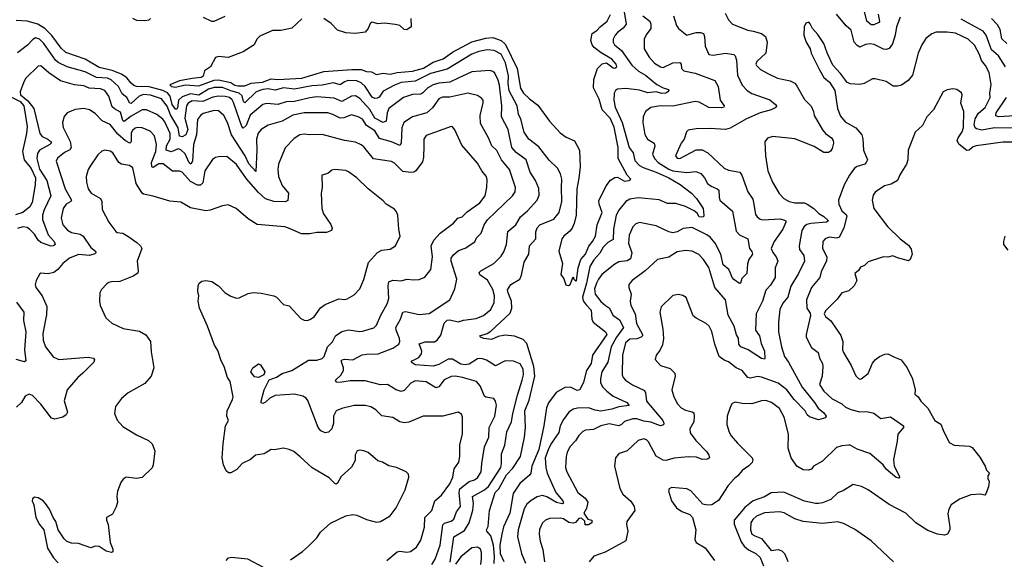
# Model space of a CAD drawing. Extents: x 1933546 to 2138868, y 524910 to 667279.
# Tile 244 of 256: x 2012151 to 2019256, y 611083 to 614976. Entities that reach past the tile are written whole.
import ezdxf

# ---------------------------------------------------------------- set-up
doc = ezdxf.new("R2010")
doc.units = 0

msp = doc.modelspace()

# ---------------------------------------------------------------- linework, layer by layer
at = {"layer": '0CON10XD'}
for points in [[(2014187, 614983), (2014115.8, 614914.2), (2014035, 614897.1), (2013975, 614898.6), (2013885, 614857.1), (2013862.5, 614835), (2013843.8, 614795), (2013765, 614744), (2013655.7, 614704.3), (2013585, 614710), (2013565, 614702.5), (2013527.5, 614635), (2013485, 614607.5), (2013475, 614570), (2013461.7, 614558.3), (2013395, 614552.5), (2013305, 614534.3), (2013235, 614506), (2013246.2, 614495), (2013275, 614488.9), (2013345, 614505.7), (2013445, 614498.9), (2013555, 614540.8), (2013585, 614543.5), (2013673.9, 614523.9), (2013704, 614505), (2013725, 614499.5), (2013775, 614500), (2013822.6, 614517.4), (2013904.2, 614525), (2013965, 614550), (2014014.7, 614544.7), (2014186.3, 614553.7), (2014345, 614602.4), (2014547.7, 614617.7), (2014615, 614616.5), (2014655, 614602.9), (2014689.2, 614599.2), (2014725, 614580.6), (2014775, 614589.5), (2014825, 614583.7), (2014875, 614595.2), (2014985, 614605.2), (2015064.1, 614625.9), (2015135, 614670.3), (2015206.6, 614693.4), (2015275, 614741.3), (2015415, 614815.6), (2015515, 614843.3), (2015565, 614847.8), (2015626, 614826), (2015657.2, 614797.2), (2015740.8, 614625), (2015765, 614482), (2015787.5, 614445), (2015830.8, 614405), (2015889.5, 614359.5), (2015975, 614243.8), (2016050.3, 614160.3), (2016095, 614127.5), (2016155, 614102.5), (2016191.9, 614035), (2016195.9, 613915), (2016187.2, 613832.8), (2016170.6, 613755), (2016166.5, 613565), (2016153.2, 613505), (2016138.1, 613471.9), (2016120.5, 613449.5), (2016076.9, 613415), (2016064.2, 613395), (2016042, 613305), (2016067.6, 613217.6), (2016057, 613137), (2016077.7, 613107.7), (2016092.3, 613062.3), (2016111.7, 613058.3), (2016124.3, 613065.7), (2016145, 613120), (2016150, 613105), (2016165, 613090), (2016170, 613095), (2016182.5, 613185), (2016200.5, 613245), (2016235.4, 613285), (2016258.2, 613341.8), (2016285, 613375.6), (2016305.9, 613415), (2016317.5, 613495), (2016354.7, 613585), (2016332.1, 613645), (2016329.8, 613670.2), (2016382.7, 613777.3), (2016415, 613818.6), (2016445, 613838.6), (2016465, 613840), (2016515, 613811.6), (2016546.7, 613815), (2016561.2, 613825), (2016535.5, 613855.5), (2016470.4, 613975), (2016470.7, 614055), (2016441.2, 614201.2), (2016412.5, 614265), (2016353.9, 614325), (2016332.3, 614402.3), (2016291, 614485), (2016294.4, 614545.6), (2016320.8, 614625), (2016355, 614657.2), (2016385, 614665.8), (2016435, 614629.5), (2016445, 614626.7), (2016460, 614635), (2016455, 614654.3), (2016425, 614692.2), (2016346.6, 614736.6), (2016296.9, 614775), (2016282.2, 614795), (2016271.9, 614825), (2016282.2, 614877.8), (2016315, 614897.3), (2016339.5, 614925), (2016390, 614965), (2016415.2, 615014.8)], [(2016512.3, 615032.3), (2016527.9, 614945), (2016506.2, 614915), (2016465.3, 614884.7), (2016449.1, 614865), (2016434.5, 614835), (2016433.6, 614815), (2016444.7, 614794.7), (2016492.9, 614752.9), (2016569, 614649), (2016617.1, 614605), (2016667.3, 614575), (2016748.3, 614508.3), (2016795, 614483.6), (2016832.5, 614472.5), (2016835.7, 614465), (2016829.4, 614455), (2016815, 614446.2), (2016786.1, 614443.9), (2016745, 614455.7), (2016685, 614448.3), (2016625, 614468.9), (2016525, 614479.2), (2016465, 614474.4), (2016450.8, 614465), (2016441.5, 614445), (2016437.7, 614395), (2016449.2, 614345), (2016499.1, 614235), (2016548.4, 614055), (2016579.2, 614015), (2016590.2, 613960.2), (2016625, 613924.7), (2016649.5, 613909.5), (2016745, 613877.3), (2016835, 613836.3), (2016917.3, 613787.3), (2016998.7, 613725), (2017035.4, 613685), (2017084.2, 613615), (2017088.8, 613565), (2017086, 613555), (2017068.8, 613551.2), (2017054, 613555), (2017039.5, 613579.5), (2017017.6, 613597.6), (2016955, 613628.8), (2016885, 613649.5), (2016825, 613648.9), (2016765, 613677.3), (2016615, 613691.1), (2016555, 613680.4), (2016525.6, 613665), (2016475, 613602.2), (2016455.3, 613565), (2016437.1, 613465), (2016435, 613390.6), (2016395, 613369.7), (2016361.3, 613335), (2016338.6, 613291.4), (2016295, 613243.2), (2016264.4, 613195), (2016241.5, 613075), (2016212.9, 612975), (2016217.2, 612947.2), (2016240.1, 612920.1), (2016275, 612880.8), (2016280.7, 612815), (2016288.8, 612795), (2016378.1, 612725), (2016387.3, 612705), (2016283.6, 612556.4), (2016275.3, 612495), (2016242.5, 612445), (2016219.2, 612360.8), (2016194.3, 612305.7), (2016175, 612301.9), (2016125, 612325.5), (2016085, 612321.5), (2016023.1, 612286.9), (2015967.6, 612212.4), (2015953.3, 612175), (2015933.9, 612045), (2015896.9, 611875), (2015847.2, 611755), (2015840.6, 611705), (2015830.7, 611689.3), (2015760.1, 611629.9), (2015711.2, 611558.8), (2015688.1, 611415), (2015643.3, 611316.7), (2015630.9, 611265), (2015616, 611184), (2015617.5, 611125), (2015645, 611066.2)], [(2017242.4, 615022.4), (2017267.1, 614975), (2017294.6, 614944.6), (2017405, 614899.6), (2017445, 614894.5), (2017505, 614875.6), (2017532.9, 614855), (2017545.6, 614815), (2017535.8, 614735), (2017470, 614675), (2017464.5, 614655.5), (2017468.6, 614645), (2017496.2, 614616.2), (2017555.4, 614585.4), (2017620, 614555), (2017710, 614535), (2017745, 614517.1), (2017755.5, 614505.5), (2017815, 614401.4), (2017862.9, 614352.9), (2017880, 614315), (2017884.6, 614285), (2017945, 614180.6), (2017965.3, 614155.3), (2018008.6, 614125), (2018020.6, 614105), (2018022.9, 614085), (2018015, 614047.5), (2018002.7, 614027.3), (2017987, 614017), (2017955, 614017.1), (2017885, 614062.2), (2017745, 614117.5), (2017585, 614134.2), (2017548.3, 614121.7), (2017527.5, 614095), (2017533.1, 613995), (2017550.6, 613885), (2017582.5, 613805), (2017631.5, 613721.5), (2017665, 613686.7), (2017705, 613665.5), (2017746, 613656), (2017814.1, 613654.1), (2017835, 613645.3), (2017881.8, 613615), (2017917.9, 613577.9), (2017955, 613555.4), (2017987.5, 613525), (2017973.7, 613516.3), (2017860.8, 613505), (2017832.2, 613497.8), (2017812.1, 613485), (2017795.3, 613455), (2017776.4, 613343.6), (2017778.3, 613318.3), (2017808.8, 613275), (2017814.3, 613234.3), (2017771.8, 613145), (2017715.8, 613054.2), (2017693.3, 612975), (2017659.4, 612930.6), (2017636.9, 612885), (2017625.9, 612795), (2017626.2, 612725), (2017648.2, 612615), (2017671.1, 612545), (2017700.3, 612505), (2017797.2, 612325), (2017887.8, 612215), (2017912.9, 612172.9), (2017955, 612140), (2017970, 612115), (2017965, 612103.8), (2017915, 612090), (2017851.7, 612111.7), (2017835, 612125.8), (2017819.5, 612155), (2017739.3, 612235), (2017686.4, 612305), (2017625, 612352.6), (2017505, 612398), (2017475, 612401.3), (2017425, 612390.9), (2017405, 612395.6), (2017365.3, 612445.3), (2017320.8, 612465), (2017267.2, 612507.2), (2017235, 612518.6), (2017199.2, 612545), (2017167.9, 612635), (2017145.4, 612725.4), (2017127.5, 612765), (2017106.2, 612785), (2017032.2, 612822.2), (2017010.6, 612840.6), (2016961.2, 612971.2), (2016937.3, 612987.3), (2016905, 612993.8), (2016864.4, 612985.6), (2016780.8, 612905), (2016770.6, 612865), (2016793.4, 612743.4), (2016796.5, 612675), (2016789.4, 612630.6), (2016771.5, 612588.5), (2016743.8, 612556.2), (2016736, 612525), (2016775, 612482), (2016845, 612460), (2016880, 612425), (2016882.5, 612405), (2016857.1, 612305), (2016871.4, 612255), (2016898.6, 612205), (2016925, 612175.6), (2016955, 612160), (2017005, 612148.1), (2017015, 612138.8), (2017019.2, 612115), (2017015.6, 612075), (2016987.1, 612025), (2016990, 611995), (2017030.3, 611940.3), (2017109.1, 611859.1), (2017124.2, 611835), (2017128, 611815), (2017115, 611804.4), (2017075, 611803.1), (2017035, 611819.2), (2016975, 611822.1), (2016875, 611812.9), (2016815, 611795.6), (2016795, 611797.8), (2016745, 611827.1), (2016690, 611930), (2016675, 611945.8), (2016655, 611951.1), (2016615, 611940.6), (2016535, 611866), (2016485, 611849.2), (2016471.1, 611838.9), (2016450, 611815), (2016443.9, 611756.1), (2016483.1, 611595), (2016503, 611553), (2016561.7, 611501.7), (2016584.3, 611464.3), (2016589.2, 611435), (2016532.5, 611355), (2016529.2, 611335), (2016538.6, 611285), (2016524.5, 611215.5), (2016376.7, 611135), (2016293.8, 611105), (2016260, 611065)], [(2018505.3, 614994.7), (2018477.9, 614925), (2018468.7, 614865), (2018449, 614801), (2018425, 614768.9), (2018405, 614761.5), (2018385, 614763.9), (2018316.4, 614796.4), (2018285, 614802), (2018255, 614797.3), (2018215, 614778.9), (2018195, 614790.5), (2018173.9, 614815), (2018150.7, 614900.7), (2018115, 614932.2), (2018044.7, 615015)], [(2018346.2, 615015), (2018355, 614962.5), (2018350, 614955), (2018315, 614940), (2018295, 614940), (2018263.4, 614965), (2018247.6, 615035)], [(2015773.4, 613133.4), (2015792.8, 613227.2), (2015825.5, 613285), (2015829.4, 613345), (2015876.5, 613395), (2015876.9, 613445), (2015885.4, 613475), (2015905, 613496.2), (2016005, 613537.8), (2016045.4, 613585), (2016064.6, 613665), (2016060.4, 613765), (2016064.4, 613825), (2016054.4, 613865), (2016031.4, 613905), (2015971.6, 613961.6), (2015898.4, 614058.4), (2015826.4, 614115), (2015792.1, 614165), (2015768.7, 614258.7), (2015751.6, 614295), (2015740, 614355), (2015683.1, 614463.1), (2015677, 614515), (2015679, 614571), (2015657.2, 614665), (2015625, 614726.7), (2015575, 614754.2), (2015525, 614758.4), (2015465, 614746.7), (2015415, 614726.7), (2015235, 614618.8), (2015115, 614587.3), (2015005, 614533.8), (2014905, 614522), (2014855.6, 614505), (2014775, 614460.9), (2014745, 614418.2), (2014730.9, 614409.1), (2014715, 614408.1), (2014695, 614417.9), (2014645, 614495.3), (2014615, 614520.5), (2014584.7, 614535.3), (2014522, 614538), (2014495, 614528.1), (2014465, 614507.1), (2014415, 614519.8), (2014335, 614502.9), (2014258.3, 614498.3), (2014135, 614475.9), (2014055, 614484.8), (2013995, 614467.6), (2013945, 614476.5), (2013905, 614472.3), (2013858.2, 614455), (2013775, 614376.5), (2013765.9, 614385.9), (2013756, 614426), (2013736.2, 614446.2), (2013675, 614462), (2013615, 614485.9), (2013555, 614487), (2013515, 614474.8), (2013445, 614432.2), (2013385, 614442), (2013325, 614419.5), (2013297.6, 614395), (2013289.9, 614340.1), (2013285, 614331.1), (2013275, 614330.8), (2013251.8, 614365), (2013238.2, 614425), (2013218.4, 614448.4), (2013183.6, 614465), (2013085, 614492), (2012993.4, 614493.4), (2012975, 614500.7), (2012955, 614518.9), (2012925, 614557.3), (2012885, 614584), (2012819, 614609), (2012725, 614630.9), (2012625, 614691.4), (2012485, 614740.7), (2012451.1, 614771.1), (2012382.7, 614862.7), (2012333.4, 614913.4), (2012282.7, 614945), (2012205, 614966.4), (2012125, 614970)], [(2012965, 614987.9), (2012995, 614973.5), (2013055, 614969.4), (2013085, 614975.8), (2013095.7, 614985)], [(2013474.2, 614995), (2013535, 614965.5), (2013555, 614966.5), (2013635, 615001.5)], [(2014973.1, 614985), (2014975.3, 614925), (2014945, 614903.8), (2014926.1, 614906.1), (2014895, 614934), (2014861.7, 614941.7), (2014785, 614950.5), (2014735, 614946.7), (2014695, 614959.6), (2014680.3, 614949.7), (2014665, 614913.3), (2014645, 614886.2), (2014574.1, 614875.9), (2014505, 614881.2), (2014445, 614901.4), (2014398.8, 614948.8), (2014345, 614983.8)], [(2016648.2, 615005), (2016697.3, 614965), (2016706.2, 614945), (2016705, 614913.8), (2016672.4, 614867.6), (2016656.9, 614835), (2016658.1, 614765), (2016693.6, 614705), (2016732.8, 614662.8), (2016775, 614635.5), (2016795, 614632.5), (2016865, 614665.3), (2016915, 614667.8), (2016925.5, 614655.5), (2016928.1, 614625), (2016945, 614607.5), (2017025, 614591.6), (2017167.6, 614537.6), (2017190.8, 614495), (2017205.7, 614395), (2017234.2, 614355), (2017232, 614345), (2017215, 614339.6), (2017125, 614341.8), (2017055, 614381.2), (2017025, 614386.8), (2016865, 614353.3), (2016775, 614354.7), (2016706.3, 614343.7), (2016667.5, 614315), (2016651.1, 614275), (2016647.8, 614235), (2016661.4, 614148.6), (2016680.8, 614115), (2016730, 614085), (2016734.2, 614064.2), (2016718.2, 614005), (2016731.1, 613975), (2016758.9, 613945), (2016835, 613897.3), (2016865, 613886.3), (2016965, 613874.7), (2017030.8, 613880.8), (2017065.7, 613865.7), (2017092.7, 613835), (2017115, 613794.4), (2017140, 613775), (2017185, 613756.9), (2017196.5, 613746.5), (2017198.2, 613695), (2017204.5, 613675), (2017294.2, 613594.2), (2017320.4, 613450.4), (2017345, 613423.6), (2017405.8, 613395), (2017417.5, 613325), (2017435, 613303.3), (2017438.9, 613285), (2017413.5, 613245), (2017403.3, 613215), (2017398.8, 613145), (2017361.7, 613108.3), (2017353.6, 613076.4), (2017345, 613073.3), (2017305, 613102.5), (2017293.8, 613115), (2017281.5, 613148.5), (2017269.2, 613175), (2017228.5, 613208.5), (2017210.7, 613285), (2017170.3, 613365), (2017135, 613406.1), (2017110, 613425), (2017005, 613476.8), (2016939.8, 613470.2), (2016895, 613444.5), (2016865, 613438.5), (2016835, 613444.5), (2016745, 613487.9), (2016625, 613513.5), (2016597.6, 613502.4), (2016575, 613481.4), (2016548.3, 613421.7), (2016545.3, 613365), (2016568.7, 613295), (2016559.4, 613250.6), (2016535, 613236.2), (2016475, 613228.8), (2016445, 613212.5), (2016353.2, 613136.8), (2016327.2, 613105), (2016313.7, 613075), (2016299.5, 613035), (2016305.2, 612995.2), (2016345, 612943.9), (2016377.5, 612915), (2016406.4, 612895), (2016432.5, 612845), (2016480.6, 612810.6), (2016508.7, 612755), (2016458.4, 612685), (2016419.3, 612615), (2016394.4, 612505.6), (2016351.8, 612435), (2016342.4, 612385), (2016343.4, 612355), (2016358.7, 612325), (2016388.2, 612295), (2016435, 612260.8), (2016533.1, 612215), (2016548.5, 612191.5), (2016475, 612182.9), (2016425, 612166), (2016345, 612152.2), (2016305, 612158.3), (2016255, 612176.3), (2016176.9, 612173.1), (2016145, 612165.4), (2016114.4, 612145), (2016075, 612092.2), (2016051.6, 612045), (2016042.4, 611997.6), (2015989.6, 611920.4), (2015968.7, 611885), (2015944.3, 611815), (2015947.8, 611745), (2015958.8, 611705), (2016019.5, 611565), (2016071.5, 611505), (2016075, 611487.5), (2016065, 611483.6), (2016025, 611493.4), (2015955, 611534.1), (2015925, 611543.8), (2015886.2, 611533.8), (2015842.1, 611507.9), (2015810.3, 611479.8), (2015792.4, 611447.6), (2015749.2, 611295), (2015742.6, 611245), (2015772.1, 611125), (2015800.8, 611055)], [(2019315, 614194.7), (2019185, 614196.2), (2019095, 614180.3), (2019055, 614188.2), (2019045, 614195.8), (2019038.3, 614218.3), (2019045, 614261.1), (2019069.2, 614300.8), (2019117.4, 614342.6), (2019155.4, 614415), (2019153.1, 614446.9), (2019160.9, 614509.1), (2019147.7, 614595), (2019120.4, 614645), (2019090.9, 614680.9), (2019076.5, 614725), (2019041.9, 614791.9), (2018995, 614836.5), (2018905, 614879.2), (2018845, 614886.2), (2018765, 614885.6), (2018734.6, 614875.4), (2018689.3, 614840.7), (2018661.1, 614795), (2018635.4, 614734.6), (2018593, 614577), (2018562.2, 614537.8), (2018515, 614504.5), (2018485, 614496.7), (2018455, 614496.9), (2018405, 614530.8), (2018325, 614550), (2018305, 614548.6), (2018245, 614515.7), (2018215, 614507.5), (2018145, 614513.1), (2018120, 614525), (2018109.3, 614539.3), (2018075, 614588), (2018019.1, 614649.1), (2017977.2, 614737.2), (2017954.4, 614804.4), (2017910.5, 614870.5), (2017871.7, 614911.7), (2017855, 614947.5), (2017845, 614957.5), (2017825, 614950), (2017813.3, 614925), (2017810, 614865), (2017826.7, 614815), (2017856, 614765), (2017863.8, 614735), (2017922, 614615), (2017955, 614560), (2017994.2, 614525), (2018034.3, 614465), (2018052.2, 614335), (2018075, 614281.2), (2018108.7, 614238.7), (2018185.5, 614195.5), (2018228.1, 614145), (2018236.4, 614116.4), (2018239.2, 614035), (2018268.1, 613965), (2018260.6, 613945), (2018249.2, 613935), (2018195, 613918.2), (2018175, 613904.4), (2018139.5, 613855), (2018101.8, 613785), (2018061.1, 613675), (2018063.1, 613645), (2018085, 613596), (2018115, 613570), (2018119, 613559), (2018098.3, 613475), (2018065, 613405.3), (2018045, 613399.7), (2017991.7, 613408.3), (2017964.7, 613395.3), (2017946.9, 613375), (2017945.5, 613325), (2017975.3, 613265.3), (2017973.4, 613236.6), (2017935, 613156), (2017925, 613116), (2017864.6, 613045), (2017828, 612955), (2017830.8, 612895), (2017855, 612858.1), (2017858, 612842), (2017826.2, 612705), (2017826.7, 612685), (2017865, 612610), (2017912.5, 612575), (2017923.3, 612535), (2017944, 612495), (2017946, 612475), (2017942, 612405), (2017923.1, 612345), (2017955, 612296), (2018015, 612241.3), (2018084.4, 612205), (2018111.1, 612181.1), (2018150, 612165), (2018215, 612147.1), (2018265, 612148.2), (2018315, 612137.9), (2018365, 612099.3), (2018435, 612110.6), (2018528, 612045), (2018528, 612035), (2018487.3, 611985), (2018483.6, 611935), (2018457.9, 611802.1), (2018462.1, 611755), (2018497.8, 611685), (2018500.8, 611675), (2018495, 611668), (2018475, 611673.3), (2018435, 611706.7), (2018404.2, 611734.2), (2018381.9, 611765), (2018285, 611847.5), (2018195, 611878.1), (2018145, 611906.1), (2018135, 611906.2), (2018085, 611901.9), (2018045, 611890), (2017945, 611790.8), (2017880, 611755), (2017865, 611733.8), (2017844.4, 611725.6), (2017805, 611728.5), (2017760, 611755), (2017718.8, 611815), (2017697.1, 611885), (2017699.4, 611985), (2017668.8, 612108.8), (2017635, 612171.5), (2017577.1, 612215), (2017535, 612229.1), (2017505, 612227.3), (2017435, 612205.5), (2017365, 612206.4), (2017315, 612216.7), (2017293.6, 612206.4), (2017280.6, 612185), (2017255.6, 612115), (2017254.5, 612055), (2017270.9, 612000.9), (2017285.7, 611975), (2017330.2, 611920.2), (2017436.2, 611815), (2017441.7, 611801.7), (2017437.9, 611782.1), (2017413, 611757), (2017365, 611724.4), (2017334.7, 611685.3), (2017308.6, 611665), (2017264.5, 611615), (2017195, 611507.5), (2017145, 611475.5), (2017112.4, 611472.4), (2017081.7, 611481.7), (2016995, 611575.8), (2016965, 611591.9), (2016855, 611601.4), (2016837.5, 611592.5), (2016832.7, 611577.3), (2016855.7, 611505), (2016890.8, 611455), (2016928.3, 611428.3), (2016987, 611407), (2017006.7, 611385), (2017030.8, 611295), (2017023.3, 611225), (2017033.9, 611203.9), (2017098.8, 611165), (2017165, 611073.8)], [(2016869.4, 615005), (2016891.1, 614935), (2016905, 614912), (2016965, 614864.4), (2017033, 614883), (2017065, 614882.9), (2017085, 614875.7), (2017093.5, 614855), (2017097.5, 614785), (2017125, 614724), (2017155, 614720), (2017245, 614733.6), (2017305, 614724.2), (2017314.5, 614714.5), (2017323.4, 614683.4), (2017332.3, 614575), (2017364.1, 614504.1), (2017400.5, 614465), (2017435, 614443.9), (2017565, 614398)], [(2019265.3, 614635), (2019215, 614715.5), (2019165, 614759.5), (2019126, 614865), (2019103.7, 614893.7), (2018945, 614980.9)], [(2019275.3, 614805), (2019238.8, 614838.8), (2019226.3, 614905), (2019208.4, 614938.4), (2019165, 614984.6)], [(2015315, 614553.6), (2015255, 614525.3), (2015175, 614518.8), (2015135, 614505.8), (2015097.5, 614485), (2015061.3, 614448.7), (2015045, 614440), (2014985, 614437.3), (2014921.4, 614415), (2014816.2, 614335), (2014802.8, 614305), (2014795.9, 614245), (2014775, 614235.4), (2014715, 614266.3), (2014677.6, 614327.6), (2014605, 614408.2), (2014575, 614426.6), (2014545, 614424.7), (2014475, 614387), (2014421.2, 614411.2), (2014295, 614418.7), (2014245, 614412.9), (2014135, 614386.2), (2014075, 614384), (2014015, 614363.4), (2013935, 614371.5), (2013905, 614364.6), (2013815, 614287.7), (2013785, 614213.3), (2013765, 614194.5), (2013754.2, 614205), (2013695, 614380), (2013685, 614397.5), (2013665, 614414.1), (2013635, 614422), (2013585, 614423.7), (2013545, 614416.3), (2013472.8, 614387.2), (2013395, 614391.2), (2013367.1, 614375), (2013356.2, 614355), (2013341.9, 614265), (2013364.4, 614185), (2013350, 614145), (2013325, 614130.6), (2013305, 614136.2), (2013294.8, 614195), (2013240.4, 614290.4), (2013215, 614351.9), (2013174.5, 614404.5), (2013095, 614431.5), (2013044.5, 614435.5), (2013014.1, 614425), (2012955, 614372.1), (2012945.2, 614375.2), (2012925, 614414.6), (2012890.7, 614440.7), (2012864.7, 614495), (2012812.6, 614542.6), (2012785, 614555.2), (2012705, 614559), (2012625, 614601.2), (2012495, 614636.7), (2012428.6, 614668.6), (2012410.3, 614685), (2012326.7, 614805), (2012293.5, 614835), (2012265, 614844.6), (2012246.4, 614833.6), (2012208.1, 614791.9), (2012135, 614737.5)], [(2015125.6, 611044.4), (2015149.7, 611085), (2015185.3, 611185), (2015205, 611330.6), (2015217.5, 611342.5), (2015265, 611359.1), (2015285, 611373.6), (2015302.3, 611425), (2015333.2, 611465), (2015323.7, 611565), (2015327.6, 611592.4), (2015395, 611644.6), (2015434.2, 611655.8), (2015455, 611671.5), (2015480.7, 611715), (2015487.3, 611775), (2015505.4, 611895), (2015537.1, 611965), (2015539.6, 612035), (2015579.1, 612115), (2015592.2, 612195), (2015585.7, 612225), (2015573.1, 612243.1), (2015515, 612253.3), (2015505, 612260.8), (2015473.3, 612335), (2015448, 612365), (2015346.7, 612395), (2015295, 612403.9), (2015265, 612401.8), (2015215, 612376.9), (2015175, 612327.8), (2015155, 612320), (2015085, 612364.6), (2015005, 612370), (2014975, 612354.3), (2014925, 612301.4), (2014905, 612292.5), (2014867.5, 612305), (2014805, 612343.8), (2014755, 612340.7), (2014645, 612371.8), (2014535, 612371.8), (2014475, 612361.1), (2014438.3, 612358.3), (2014431.2, 612375), (2014468.6, 612411.4), (2014489.1, 612445), (2014488.9, 612465), (2014472, 612515), (2014477.7, 612522.3), (2014495, 612526.9), (2014555, 612521.4), (2014622.7, 612557.3), (2014655, 612563.8), (2014738.8, 612565), (2014843.9, 612606.1), (2014886.9, 612635), (2014895.4, 612654.6), (2014892.5, 612675), (2014866.9, 612735), (2014865.8, 612755), (2014898.6, 612815), (2014915, 612865.7), (2014935, 612870.9), (2015035, 612848.8), (2015105, 612855.5), (2015254.5, 612955), (2015291.9, 613035), (2015305.5, 613104.5), (2015265.3, 613234.7), (2015265.4, 613255), (2015280.8, 613279.2), (2015318.9, 613311.1), (2015365, 613328.1), (2015435, 613372.9), (2015446.8, 613403.2), (2015481.1, 613435), (2015503.6, 613495), (2015528.1, 613531.9), (2015706.9, 613705), (2015725.6, 613735), (2015729.6, 613765), (2015685.3, 613895.3), (2015627.1, 613965), (2015595, 614033.3), (2015557.5, 614065), (2015535, 614124), (2015476.5, 614226.5), (2015473.6, 614285), (2015496.6, 614376.6), (2015495.5, 614395), (2015485, 614410.8), (2015455, 614429.5), (2015385, 614445.4), (2015255, 614418.4), (2015202.6, 614417.4), (2015175.3, 614404.7), (2015129.2, 614340.9), (2015088.6, 614305), (2014985, 614274.5), (2014923.3, 614235), (2014909.6, 614195), (2014905.2, 614084.8), (2014895, 614068.5), (2014835.5, 614095.5), (2014748.7, 614118.7), (2014715.3, 614175), (2014655, 614213.7), (2014625, 614258.8), (2014595, 614276.1), (2014545, 614290), (2014491.2, 614268.8), (2014465, 614264.8), (2014411.8, 614291.8), (2014375, 614303.2), (2014205, 614304.7), (2014121.5, 614288.5), (2014045.6, 614244.4), (2013945, 614214.6), (2013893.1, 614185), (2013872, 614158), (2013860.4, 614115), (2013863.5, 614035), (2013855, 613880), (2013805, 613935.9), (2013779.6, 613995), (2013679.7, 614145), (2013650, 614235), (2013625.4, 614285), (2013585, 614318.2), (2013555, 614320), (2013475, 614298.5), (2013455, 614284.5), (2013435.4, 614255), (2013427.8, 614145), (2013406.8, 614075), (2013397.7, 613955), (2013386, 613935), (2013375, 613943.8), (2013345, 614009.1), (2013315, 614037), (2013295, 614044.2), (2013245, 614021.7), (2013207.7, 614035), (2013210.2, 614065), (2013238.4, 614115), (2013237.8, 614155), (2013199.5, 614239.5), (2013185, 614258.4), (2013142.1, 614292.1), (2013065.8, 614325.8), (2013035, 614326.8), (2012955, 614279.8), (2012905, 614240.8), (2012895, 614250), (2012880, 614310), (2012835, 614332.4), (2012818.1, 614348.1), (2012794.2, 614425), (2012765, 614466), (2012735, 614476.9), (2012652.4, 614482.4), (2012615, 614498.9), (2012546.3, 614506.3), (2012445, 614534.6), (2012362.3, 614592.3), (2012305, 614642.9), (2012285, 614640.8), (2012196.5, 614553.5), (2012181.5, 614528.5), (2012154.7, 614455), (2012158.2, 614435), (2012209.8, 614389.8), (2012252.6, 614335), (2012296.8, 614155), (2012314, 614134), (2012355.5, 614115), (2012378.2, 614095), (2012378.2, 614085), (2012368.9, 614075), (2012294.5, 614035), (2012279.6, 614010.4), (2012275.3, 613975), (2012295, 613897.8), (2012346.2, 613815), (2012377.3, 613705), (2012327.3, 613605), (2012316.7, 613565), (2012316.8, 613535), (2012356.7, 613425), (2012400, 613375), (2012407.1, 613355), (2012396.2, 613343.8), (2012375, 613342.1), (2012305, 613368.5), (2012284.6, 613384.6), (2012259.2, 613429.2), (2012225, 613463.5), (2012205, 613477.6), (2012175, 613481.8), (2012135, 613469.6)], [(2015258.1, 611061.9), (2015283.9, 611246.1), (2015360.2, 611289.8), (2015395.3, 611345), (2015421.4, 611438.6), (2015426.6, 611486.6), (2015418.7, 611535), (2015505.4, 611585), (2015535, 611608.9), (2015622.6, 611745), (2015629.1, 611775), (2015627.2, 611845), (2015653.1, 611906.9), (2015667.3, 612002.7), (2015699.7, 612075), (2015709.1, 612135), (2015743, 612267), (2015777.8, 612375), (2015785.9, 612415), (2015784, 612454), (2015762.7, 612492.7), (2015715, 612513.5), (2015655, 612515.5), (2015585, 612478.8), (2015520.9, 612520.9), (2015485, 612532.1), (2015455, 612530.5), (2015395, 612491.2), (2015365, 612485.6), (2015335, 612491.3), (2015275, 612527.6), (2015243.8, 612526.2), (2015175, 612489.1), (2015135, 612477.1), (2015005.7, 612485), (2014976, 612505), (2014984, 612515), (2015031.5, 612538.5), (2015051.2, 612565), (2015053.2, 612585), (2015035, 612636.7), (2015078.3, 612651.7), (2015145, 612651.2), (2015165, 612662.9), (2015189.9, 612700.1), (2015214.1, 612785.9), (2015235, 612808.2), (2015255, 612810.3), (2015315, 612795.4), (2015355, 612808.4), (2015445, 612821.2), (2015498.5, 612841.5), (2015551.5, 612885), (2015576.4, 612935), (2015577.1, 612985), (2015565, 613030.8), (2015526.2, 613096.1), (2015471.8, 613135), (2015468.1, 613151.9), (2015480, 613165), (2015573.5, 613216.5), (2015625, 613268.9), (2015645, 613302.5), (2015663.4, 613353.4), (2015675, 613447.5), (2015732.2, 613495), (2015766.2, 613553.8), (2015815, 613596.9), (2015885.6, 613675), (2015900.7, 613709.3), (2015898.6, 613758.6), (2015874.4, 613815), (2015835.4, 613875), (2015806.8, 613965), (2015735, 614018.5), (2015702.8, 614055), (2015675.3, 614185), (2015627.2, 614275), (2015631.6, 614355), (2015614.4, 614504.4), (2015605, 614540), (2015580.3, 614590.3), (2015565, 614603.5), (2015545, 614610), (2015415, 614599.1), (2015315, 614553.6)], [(2019315, 614091.8), (2019245, 614093.2), (2019054.3, 614065.7), (2019031.8, 614058.2), (2019003.8, 614035), (2018985, 614033.5), (2018929.1, 614079.1), (2018916, 614105), (2018922.5, 614125), (2018953, 614167), (2018961.2, 614198.8), (2018964.4, 614315), (2018941.9, 614375), (2018952.5, 614435), (2018948.3, 614448.3), (2018915, 614472.5), (2018885, 614477.5), (2018845, 614471.2), (2018815, 614455.8), (2018745.6, 614325), (2018696.2, 614275), (2018665, 614212.5), (2018612.5, 614165), (2018563.3, 614035), (2018560, 613965), (2018551.2, 613935), (2018503, 613857), (2018485, 613816.7), (2018440.8, 613789.2), (2018392.6, 613777.4), (2018325, 613730.8), (2018309.8, 613710.2), (2018303.7, 613673.7), (2018315, 613614), (2018414.2, 613485), (2018505, 613394.5), (2018565, 613350), (2018585, 613320), (2018592.5, 613285), (2018577.5, 613245), (2018565, 613237.5), (2018485, 613257.5), (2018453, 613273), (2018415, 613263.3), (2018385, 613265.6), (2018275, 613230), (2018247.3, 613202.7), (2018219.5, 613190.5), (2018203.8, 613166.2), (2018177.5, 613145), (2018192.5, 613095), (2018172.5, 613055), (2018135, 613020), (2018084.3, 613005.7), (2018051.2, 612958.8), (2017965, 612876.7), (2017955.8, 612855), (2017967.1, 612835), (2018003.7, 612803.7), (2018077.1, 612697.1), (2018090.9, 612655), (2018089.8, 612595), (2018094.9, 612575), (2018151.3, 612481.3), (2018185, 612407.1), (2018205, 612388.6), (2018215, 612382.5), (2018224.2, 612385.8), (2018275, 612423.8), (2018305, 612498.8), (2018326.2, 612525), (2018355, 612546), (2018395, 612563.8), (2018415, 612566), (2018465, 612542)], [(2012078.3, 614425), (2012154.8, 614385), (2012181.3, 614355), (2012206.1, 614205), (2012200.5, 614155), (2012171.3, 614025), (2012183.3, 613965), (2012235, 613903.3), (2012264.8, 613835), (2012264.2, 613785), (2012242.5, 613657.5), (2012225, 613625.8), (2012175, 613586), (2012121.9, 613568.1)], [(2017565, 614398), (2017604.4, 614365), (2017611.4, 614355), (2017608.2, 614341.8), (2017575, 614325.5), (2017495.3, 614304.7), (2017395, 614260), (2017277.4, 614192.6), (2017245, 614184.3), (2017135, 614191.5), (2017031.7, 614188.3), (2016975, 614179.2), (2016963.7, 614166.3), (2016946.8, 614113.2), (2016925.6, 614085), (2016883.1, 613995), (2016895, 613977.1), (2016915, 613974.6), (2017033.9, 614036.1), (2017075, 614037.5), (2017117.5, 614015), (2017235, 613904.5), (2017265, 613891.5), (2017347, 613877), (2017362.2, 613855), (2017404.7, 613734.7), (2017441.9, 613681.9), (2017450.9, 613630.9), (2017461.3, 613571.3), (2017472.7, 613552.7), (2017495, 613536.7), (2017515, 613532.3), (2017638.7, 613538.7), (2017670.6, 613530.6), (2017680, 613525), (2017680.8, 613515), (2017659.1, 613465), (2017596.7, 613375), (2017574.7, 613325.3), (2017585, 613295.8), (2017609.1, 613265), (2017621.2, 613235), (2017602.1, 613185), (2017603.7, 613115), (2017568.7, 613061.3), (2017535, 613024.2), (2017511.3, 612945), (2017466.2, 612855), (2017461.1, 612735), (2017490.3, 612695), (2017500.7, 612640.7), (2017526.1, 612585), (2017528, 612532), (2017525, 612527.5), (2017505, 612532), (2017408.8, 612595), (2017355, 612616.2), (2017340, 612635), (2017337.3, 612677.3), (2017323.3, 612703.3), (2017307.5, 612765), (2017264.2, 612845), (2017244.7, 612954.7), (2017166.5, 613045), (2017125, 613188.6), (2017086.5, 613245), (2017051.2, 613281.2), (2017005, 613306.5), (2016955, 613310), (2016895, 613301.2), (2016835, 613262.5), (2016753.8, 613246.2), (2016665, 613163.9), (2016570, 613095), (2016548, 613065), (2016546, 613045), (2016564.5, 612995), (2016557.7, 612945), (2016561.8, 612915), (2016592.3, 612855), (2016601.4, 612785), (2016645.9, 612705), (2016646.1, 612695), (2016636.9, 612685), (2016605, 612674.7), (2016555, 612671.1), (2016522.9, 612645), (2016501.6, 612555), (2016498.9, 612415), (2016505.6, 612395), (2016522.5, 612375), (2016572.9, 612342.9), (2016660.2, 612300.2), (2016667.7, 612285), (2016674.7, 612225), (2016792.5, 612085), (2016800, 612065), (2016797.9, 612052.1), (2016775, 612045.5), (2016705, 612073.2), (2016655, 612080.4), (2016605, 612096.2), (2016575, 612095.7), (2016515, 612077.1), (2016495, 612054.5), (2016475, 612045.4), (2016405, 612061.1), (2016345, 612045.4), (2016290.8, 612019.2), (2016233.3, 612015), (2016215, 612005.7), (2016185, 611975.6), (2016162.2, 611937.8), (2016124.3, 611895.7), (2016102.1, 611855), (2016095.4, 611825), (2016090.4, 611745), (2016098.5, 611715), (2016179.4, 611565), (2016232.9, 611525), (2016251.9, 611495), (2016240.8, 611449.2), (2016222.5, 611415), (2016251.7, 611371.7), (2016280, 611365), (2016280, 611345), (2016255, 611331.2), (2016232.5, 611332.5), (2016228.3, 611358.3), (2016205, 611380), (2016185, 611376.2), (2016161.7, 611348.3), (2016145.5, 611344.5), (2016115, 611348.1), (2016076.7, 611375), (2016055, 611379.4), (2015975, 611377.1), (2015945.4, 611364.6), (2015925, 611347.1), (2015902.1, 611297.9), (2015899.6, 611265), (2015907.3, 611215), (2015926.6, 611153.4), (2015939.6, 611065)], [(2019335, 614283.7), (2019215, 614274.2), (2019195, 614283.1), (2019196.8, 614305), (2019272.4, 614415)], [(2013925, 612216.7), (2013905, 612206.7), (2013895, 612212.5), (2013894.2, 612225), (2013916.7, 612305), (2013952.6, 612377.4), (2014005, 612397.5), (2014045.3, 612424.7), (2014114, 612445), (2014235, 612518.8), (2014295, 612519.6), (2014335, 612530.6), (2014348.2, 612545), (2014371.5, 612615), (2014407.5, 612652.5), (2014430, 612695), (2014475, 612725.5), (2014525, 612738.5), (2014605, 612725.6), (2014625, 612727.8), (2014707.2, 612752.8), (2014725, 612771.2), (2014756.7, 612845), (2014804.1, 612925.9), (2014814.7, 612965.3), (2014809.2, 613055), (2014815, 613083.8), (2014843.4, 613096.6), (2014905, 613092.9), (2014945, 613104.5), (2014995, 613099.4), (2015035, 613101.9), (2015075, 613118.9), (2015118.2, 613175), (2015130.4, 613265), (2015120.8, 613345), (2015140, 613385), (2015184.8, 613435.2), (2015280.7, 613509.3), (2015312, 613545), (2015345.3, 613554.7), (2015379.6, 613590.4), (2015472.7, 613655), (2015509.1, 613705), (2015522.2, 613765), (2015524.4, 613824.4), (2015518.3, 613848.3), (2015486.2, 613886.2), (2015455, 613940.8), (2015341.7, 614071.7), (2015291.2, 614181.2), (2015273.6, 614203.6), (2015265, 614206.7), (2015085, 614141.4), (2015068.6, 614115), (2015066.6, 614063.4), (2015065.7, 613985), (2015059.1, 613950.9), (2015009.2, 613885), (2014994.6, 613875.4), (2014975, 613872.7), (2014915, 613881.5), (2014855, 613940.5), (2014835, 613952.5), (2014705, 613972.5), (2014635, 614058.1), (2014615, 614074.4), (2014573.4, 614093.4), (2014494.6, 614104.6), (2014335, 614148.1), (2014245, 614145.7), (2014205, 614151.1), (2014173.3, 614145), (2014131.2, 614118.8), (2014067.8, 614052.2), (2014018.9, 613935), (2014013.5, 613895), (2014019.1, 613845), (2014045, 613779.2), (2014090.9, 613725), (2014087.2, 613672.8), (2014067.7, 613662.3), (2013985, 613663.9), (2013925, 613684.6), (2013875, 613729.5), (2013788.7, 613828.7), (2013715, 613931.1), (2013645, 613989.4), (2013585, 613987.5), (2013565, 613982), (2013543.4, 613966.6), (2013486.4, 613885), (2013471.9, 613798.1), (2013455, 613782.9), (2013435, 613781.6), (2013385, 613807.8), (2013325, 613876.4), (2013305, 613884.5), (2013255, 613883.5), (2013186.1, 613936.1), (2013155, 613936.7), (2013115, 613910), (2013105, 613915.8), (2013102.8, 613945), (2013134.4, 614025), (2013139.1, 614075), (2013125, 614138), (2013092.7, 614172.7), (2013035, 614196.9), (2013005, 614199.2), (2012985, 614193.6), (2012965, 614177.3), (2012955, 614160), (2012956.8, 614095), (2012945, 614086.2), (2012915, 614102.3), (2012860.1, 614150.1), (2012805, 614219.6), (2012747.3, 614247.3), (2012695, 614300.6), (2012655, 614325.6), (2012615, 614336.5), (2012552.4, 614327.6), (2012495, 614304), (2012472.1, 614277.9), (2012460.6, 614235), (2012465, 614197.5), (2012516.6, 614096.6), (2012523.7, 614055), (2012513.9, 614036.1), (2012475, 614018.8), (2012425, 613977.8), (2012415.5, 613955), (2012480.7, 613755), (2012524.6, 613675), (2012519.5, 613665), (2012487.3, 613645), (2012464.5, 613615), (2012450.4, 613545), (2012463.8, 613495), (2012497.4, 613457.4), (2012525, 613441.5), (2012588.3, 613428.3), (2012608.9, 613415), (2012663.8, 613333.8), (2012698.1, 613305), (2012700, 613295), (2012693.6, 613286.4), (2012655, 613274.2), (2012575, 613283.3), (2012511.4, 613255), (2012462.6, 613217.4), (2012426.3, 613173.7), (2012397.4, 613152.6), (2012357, 613143), (2012305, 613147.5), (2012297, 613143), (2012270, 613095), (2012262.2, 613065), (2012267.1, 613045), (2012313.3, 612983.3), (2012347.2, 612907.2), (2012345.7, 612845.7), (2012317.4, 612712.6), (2012319.6, 612665), (2012337.3, 612615), (2012393.1, 612543.1), (2012434.5, 612524.5), (2012645, 612540.4), (2012683.1, 612533.1), (2012691.7, 612521.7), (2012686, 612505), (2012607.8, 612425), (2012570.8, 612395), (2012493.8, 612306.2), (2012472.8, 612227.2), (2012496, 612145), (2012486.2, 612125), (2012461.9, 612108.1), (2012405, 612094.4), (2012380.2, 612100.2), (2012305, 612201.4), (2012245, 612263.8), (2012220, 612275), (2012190.5, 612259.5), (2012163.3, 612215), (2012129.4, 612180.6)], [(2014105, 611079.2), (2014191.7, 611138.3), (2014235, 611178.8), (2014295, 611238.8), (2014322.4, 611277.6), (2014395, 611343.8), (2014505, 611396), (2014555, 611406), (2014585, 611402), (2014655, 611370), (2014725, 611350), (2014755, 611356.7), (2014823.6, 611396.4), (2014868, 611455), (2014933.8, 611585), (2014960, 611675), (2014956.7, 611696.7), (2014940, 611715), (2014870, 611745), (2014815, 611757.5), (2014770, 611785), (2014735, 611793.3), (2014665, 611852.5), (2014635, 611866.7), (2014605, 611870), (2014587.5, 611865), (2014572.3, 611837.7), (2014573.3, 611795), (2014545, 611747.5), (2014470.5, 611679.5), (2014445, 611633.3), (2014435, 611626.2), (2014425, 611628.8), (2014385, 611670), (2014262.7, 611742.7), (2014175, 611822.5), (2014130.5, 611860.5), (2014095, 611876.2), (2014055, 611886), (2013987.7, 611872.3), (2013965, 611875.8), (2013915.5, 611844.5), (2013853.8, 611835), (2013817.6, 611802.4), (2013757, 611773), (2013717.9, 611732.1), (2013675, 611706.9), (2013657.6, 611707.6), (2013642.4, 611722.4), (2013622.5, 611765), (2013613.5, 611815), (2013620, 611915), (2013635.6, 612045), (2013657.1, 612085), (2013646, 612115), (2013648.6, 612155), (2013688.1, 612235), (2013692, 612255), (2013670, 612365), (2013651.4, 612395), (2013627.5, 612475), (2013605.7, 612515.7), (2013580.3, 612590.3), (2013557, 612627), (2013505.6, 612765), (2013448.1, 612895), (2013438.6, 612945), (2013443.8, 612985), (2013436.1, 613016.1), (2013439.2, 613055), (2013445.8, 613074.2), (2013465, 613090), (2013495, 613093.8), (2013537.7, 613087.7), (2013585.6, 613055.6), (2013635, 613006.7), (2013675, 612981.2), (2013715, 612966.7), (2013735, 612970), (2013799.5, 613000.5), (2013835, 613007.5), (2013895, 613003.1), (2013985, 612984.3), (2014003.5, 612973.5), (2014055, 612922.5), (2014095, 612912.5), (2014181.2, 612821.2), (2014205, 612808.8), (2014225, 612806.7), (2014245, 612812), (2014276.8, 612833.2), (2014323, 612897), (2014355, 612921.2), (2014455, 612961.2), (2014495, 612956.7), (2014515, 612961.4), (2014565, 612991.4), (2014605.7, 613035), (2014635, 613102.5), (2014648.8, 613155), (2014668, 613225), (2014733.6, 613296.4), (2014765, 613313.3), (2014825, 613320), (2014863.3, 613345), (2014897.5, 613415), (2014886.1, 613466.1), (2014880, 613565), (2014870.7, 613590.7), (2014855, 613610), (2014796.7, 613645), (2014775, 613668.8), (2014666.2, 613755), (2014585, 613834.2), (2014525, 613879.2), (2014505, 613887.1), (2014425, 613895.8), (2014405, 613891.2), (2014375, 613866.7), (2014332.5, 613855), (2014333.8, 613765), (2014327.1, 613725), (2014330.8, 613615), (2014344, 613575), (2014397.7, 613497.7), (2014407, 613473), (2014402.5, 613455), (2014365, 613440.8), (2014295, 613441.1), (2014245, 613430.6), (2014185, 613431.9), (2014102.5, 613467.5), (2014065, 613481.4), (2013865, 613498.1), (2013799.5, 613539.5), (2013713.2, 613613.2), (2013655, 613640), (2013615, 613634), (2013525, 613601.4), (2013495, 613598.1), (2013385, 613618.5), (2013315, 613658.8), (2013235, 613666), (2013113.6, 613703.6), (2013045, 613717.1), (2013034.4, 613725), (2012991.5, 613795), (2012967.4, 613907.4), (2012943.3, 613923.3), (2012885, 613934.6), (2012867.1, 613945), (2012822.5, 614015), (2012805, 614028.6), (2012765, 614034.2), (2012745, 614028), (2012715, 614001.2), (2012659.6, 613920.4), (2012645.4, 613894.6), (2012631.1, 613845), (2012632.9, 613805), (2012645.3, 613755.3), (2012667.8, 613725), (2012735.7, 613685), (2012743.3, 613665), (2012747.7, 613607.7), (2012794.3, 613515), (2012845, 613448.8), (2012855, 613441.2), (2012895, 613436), (2012932.5, 613415), (2012997.7, 613367.7), (2013022.5, 613345), (2013032.5, 613325), (2012998.8, 613235), (2013007.5, 613165), (2013003, 613147), (2012970, 613125), (2012875, 613086.2), (2012815, 613083.8), (2012795, 613080), (2012780.5, 613069.5), (2012740.7, 613029.3), (2012728.8, 613005), (2012726.2, 612945), (2012732, 612915), (2012772.5, 612825), (2012816.8, 612786.8), (2012897.9, 612747.9), (2013015, 612727.8), (2013062.6, 612702.6), (2013094.3, 612655), (2013099.5, 612579.5), (2013119.2, 612465), (2013100, 612405), (2013055, 612352.5), (2012933.8, 612285), (2012885, 612243.8), (2012843.8, 612185), (2012836.7, 612135), (2012855, 612087.5), (2012895, 612041.2), (2012995, 611982), (2013080.9, 611940.9), (2013108, 611915), (2013125.6, 611865), (2013115.7, 611765), (2013107, 611743), (2013035, 611672.9), (2012995, 611665.6), (2012920, 611675), (2012898.8, 611661.2), (2012881.7, 611638.3), (2012857.1, 611575), (2012852.5, 611535), (2012856, 611495), (2012847.7, 611462.3), (2012821.7, 611408.3), (2012777.5, 611385), (2012777.5, 611365), (2012790, 611335), (2012804.2, 611205)], [(2019283.6, 613313.6), (2019252.5, 613355), (2019252.5, 613375), (2019263.3, 613415)], [(2015575, 611053.3), (2015578, 611105), (2015571.5, 611185), (2015551.2, 611251.2), (2015521.2, 611285), (2015520.8, 611295), (2015531.4, 611318.6), (2015541.4, 611435), (2015581.6, 611565), (2015607.7, 611592.3), (2015665, 611693.6), (2015709, 611741), (2015764.5, 611825), (2015794.7, 611965.3), (2015801.2, 612035), (2015797.1, 612155), (2015828.3, 612231.7), (2015867.7, 612405), (2015861.2, 612475), (2015810, 612640), (2015785, 612669.5), (2015723, 612693), (2015655, 612700.3), (2015605, 612690), (2015555, 612669.6), (2015500, 612675), (2015476.7, 612685), (2015472.5, 612695), (2015525, 612711.5), (2015551.7, 612728.3), (2015690, 612860), (2015702.7, 612895), (2015699.3, 612945), (2015675.5, 613005), (2015672.5, 613027.5), (2015696, 613065), (2015760, 613105), (2015773.4, 613133.4)], [(2012128.4, 612938.4), (2012181.1, 612865), (2012179.2, 612805), (2012195.8, 612725), (2012187.1, 612595), (2012195.7, 612515), (2012185, 612508), (2012125, 612524)], [(2018465, 612542), (2018511.3, 612521.3), (2018555.8, 612465), (2018594, 612385), (2018612, 612305), (2018611.2, 612275), (2018635, 612256.2), (2018653.2, 612223.2), (2018704.3, 612174.3), (2018754.3, 612085), (2018798.8, 612058.8), (2018814.1, 612014.1), (2018857.5, 611925), (2018895, 611906.7), (2019005, 611900), (2019025, 611890), (2019079.7, 611819.7), (2019117.5, 611755), (2019127, 611727), (2019150, 611705), (2019137.5, 611685), (2019137.5, 611665), (2019146.7, 611645), (2019142.5, 611605), (2019123.9, 611556.1), (2019115, 611546.7), (2019085, 611554), (2019015, 611548), (2018933, 611517), (2018873.3, 611475), (2018856.1, 611443.9), (2018849.3, 611410.7), (2018863.8, 611315), (2018863.3, 611295), (2018847.5, 611265), (2018825, 611258), (2018775.5, 611264.5), (2018705, 611291.9), (2018618, 611345), (2018545, 611416), (2018425, 611478.1), (2018273.8, 611583.8), (2018225, 611608.1), (2018165, 611622), (2018095, 611579.5), (2018055, 611562.9), (2018005, 611513.3), (2017945, 611490.5), (2017915, 611486.4), (2017894.5, 611485.5), (2017815, 611502.3), (2017665, 611567.7), (2017575, 611562.2), (2017525.3, 611534.7), (2017444.8, 611505.2), (2017383.3, 611456.7), (2017308.2, 611365), (2017306.1, 611336.1), (2017319.1, 611305), (2017358.3, 611208.3), (2017378.1, 611178.1), (2017411.3, 611151.3), (2017463.3, 611125), (2017495, 611095.5), (2017519.3, 611035)], [(2013875, 612394.2), (2013845, 612399.2), (2013820, 612435), (2013834.2, 612465), (2013875, 612493.8), (2013888, 612485), (2013921.2, 612435), (2013914, 612415), (2013875, 612394.2)], [(2014801.2, 611075), (2014875, 611135.8), (2014895, 611140.8), (2014945, 611134.3), (2014971.7, 611138.3), (2015015, 611170), (2015045, 611221.2), (2015072.5, 611315), (2015074.6, 611385.4), (2015125.5, 611435), (2015148.1, 611505), (2015195, 611546.9), (2015255, 611627.8), (2015276.6, 611675), (2015286.2, 611735), (2015320, 611785), (2015327.3, 611825), (2015328, 611912), (2015345.6, 611985), (2015347.5, 612107.5), (2015339.7, 612129.7), (2015315, 612143.8), (2015205, 612116.5), (2015063.4, 612116.6), (2014958.3, 612071.7), (2014925, 612067.8), (2014895.5, 612075.5), (2014845, 612105.8), (2014765, 612117.1), (2014721.1, 612161.1), (2014685, 612182.2), (2014645, 612193.3), (2014565, 612192.5), (2014475, 612171.9), (2014435, 612154), (2014416.7, 612115), (2014415.4, 612065), (2014404.6, 612025.4), (2014380.2, 611999.8), (2014355, 611995.3), (2014325, 612008.7), (2014305.9, 612035), (2014229.5, 612229.5), (2014219.2, 612245), (2014195, 612260.6), (2014134.5, 612274.5), (2013995.6, 612264.4), (2013955.5, 612244.5), (2013925, 612216.7)], [(2012804.2, 611205), (2012823.8, 611155), (2012823.3, 611136.7), (2012815, 611131.2), (2012775, 611142.5), (2012723.9, 611176.1), (2012697, 611177), (2012665, 611166.7), (2012575, 611196.7), (2012525, 611200), (2012491.7, 611211.7), (2012471.7, 611231.7), (2012430, 611295), (2012413.3, 611355), (2012392.5, 611385), (2012366.7, 611445), (2012337.5, 611485), (2012320, 611505), (2012285, 611527.5), (2012258.3, 611531.7), (2012245, 611520), (2012242.5, 611505), (2012253.3, 611475), (2012268.8, 611385), (2012293.8, 611335), (2012326.7, 611295), (2012352.3, 611162.3), (2012395, 611092.5), (2012428.3, 611058.3)], [(2018456.7, 611065), (2018295.6, 611215.6), (2018175, 611300.8), (2018095, 611340.8), (2018054.2, 611354.2), (2017945, 611342.2), (2017805, 611354.7), (2017745, 611374.1), (2017667.3, 611417.3), (2017635, 611425.9), (2017525, 611417.5), (2017468.8, 611395), (2017440.6, 611369.4), (2017427.6, 611345), (2017424.3, 611295), (2017435, 611265.5), (2017455, 611251.9), (2017505, 611233.9), (2017575, 611146.7), (2017625, 611152.7), (2017650.3, 611145), (2017670, 611125), (2017687.3, 611087.3), (2017695, 611068.1)], [(2015478.8, 611045), (2015484.8, 611085.2), (2015485, 611132.5), (2015476.6, 611156.6), (2015455, 611170.8), (2015415, 611166.1), (2015335, 611101.8), (2015295, 611047.3)], [(2013642.2, 611075), (2013657.3, 611092.7), (2013682.6, 611097.4), (2013795, 611085.6), (2013912.5, 611025)]]:
    msp.add_lwpolyline(points, dxfattribs=at)

doc.saveas('drawing.dxf')
